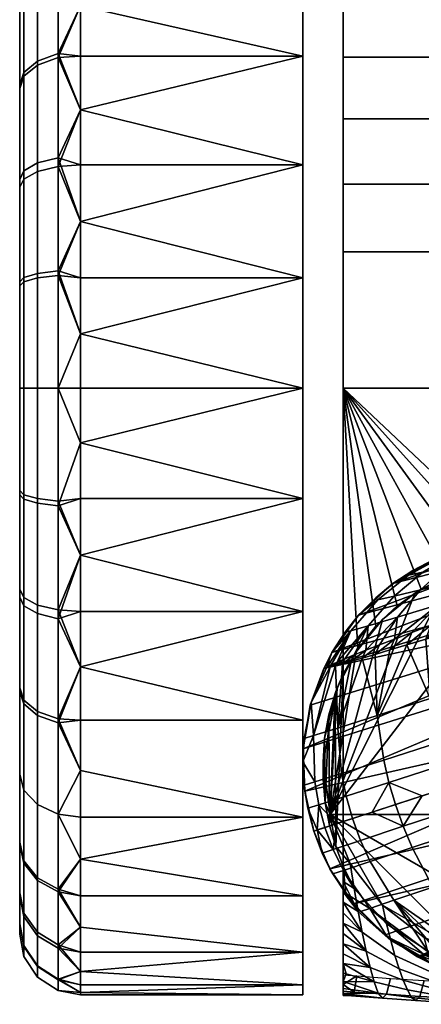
# Model space of a CAD drawing. Header units: millimetres. Extents: x -347 to 347, y -351 to 327.
# Tile 4 of 256: x -347 to -328, y -117 to -68. Entities that reach past the tile are written whole.
import ezdxf

# ---------------------------------------------------------------- set-up
doc = ezdxf.new("R2010")
doc.units = ezdxf.units.MM
doc.header["$MEASUREMENT"] = 0
doc.layers.add('kolecka', color=250, linetype='Continuous')
doc.layers.add('podnoz', color=7, linetype='Continuous')

msp = doc.modelspace()

# ---------------------------------------------------------------- meshes
at = {"layer": 'kolecka'}
mesh = msp.add_polyface(dxfattribs=at)
corners = [(-331.408, -116.183, 32.606), (-331.408, -56.337, 32.196), (-331.408, -116.286, 30.473), (-331.408, -116.257, 28.334), (-331.408, -56.284, 28.713), (-331.408, -116.082, 26.202), (-331.408, -115.95, 34.728), (-331.408, -56.798, 35.673), (-331.408, -115.168, 38.9), (-331.408, -57.661, 39.073), (-331.408, -115.597, 36.822), (-331.408, -57.343, 22), (-331.408, -115.75, 24.086), (-331.408, -58.906, 42.327), (-331.408, -114.706, 40.959), (-331.408, -62.382, 48.166), (-331.408, -114.224, 43.012), (-331.408, -113.225, 47.082), (-331.408, -69.887, 55.14), (-331.408, -113.731, 45.049), (-331.408, -112.715, 49.098), (-331.408, -112.197, 51.113), (-331.408, -86.257, 60), (-331.408, -115.266, 22), (-331.408, -67.083, 53.073), (-331.408, -100.398, 60), (-332.129, -102.412, 61.082), (-332.306, -106.767, 61.347), (-332.336, -103.558, 61.392), (-329.479, -97.686, 63), (-329.797, -98.018, 60), (-330.694, -99.158, 60), (-330.778, -99.285, 63), (-331.408, -100.398, 60), (-331.706, -101.076, 63), (-332.336, -103.558, 61.392), (-332.408, -104.757, 63), (-331.812, -101.355, 60.605), (-332.129, -102.412, 61.082), (-331.408, -86.257, 60), (-331.408, -100.398, 60), (-330.694, -99.158, 60), (-329.797, -98.018, 60), (-332.408, -104.757, 63), (-332.065, -107.335, 63), (-331.706, -101.076, 63), (-330.778, -99.285, 63), (-329.479, -97.686, 63), (-333.408, -91.716, 59.499), (-344.408, -88.952, 59.879), (-344.408, -91.716, 59.499), (-344.408, -94.511, 58.842), (-344.408, -97.3, 57.894), (-333.408, -97.3, 57.894), (-344.408, -100.036, 56.649), (-333.408, -102.673, 55.11), (-344.408, -102.673, 55.11), (-333.408, -102.673, 4.89), (-344.408, -102.673, 4.89), (-344.408, -100.036, 3.351), (-333.408, -97.3, 2.106), (-344.408, -94.511, 1.158), (-344.408, -91.716, 0.501), (-333.408, -91.716, 0.501), (-344.408, -97.3, 2.106), (-345.513, -91.838, 0.738), (-345.513, -97.222, 2.302)]
mesh.append_faces([[corners[k] for k in face] for face in [(0, 1, 2, 2), (3, 4, 5, 5), (6, 7, 0, 0), (8, 9, 10, 10), (5, 11, 12, 12), (13, 8, 14, 14), (15, 14, 16, 16), (17, 18, 19, 19), (20, 21, 22, 22), (12, 11, 23, 23), (18, 24, 19, 19), (25, 22, 21, 21), (26, 27, 28, 28), (29, 30, 31, 32), (32, 31, 33, 34), (35, 36, 34, 34), (33, 37, 34, 34), (37, 38, 34, 34), (38, 35, 34, 34), (39, 40, 41, 41), (39, 41, 42, 42), (43, 44, 45, 45), (45, 44, 46, 46), (47, 46, 44, 44), (48, 49, 50, 50), (48, 51, 52, 53), (53, 52, 54, 55), (48, 50, 51, 51), (55, 54, 56, 56), (57, 58, 59, 60), (60, 61, 62, 63), (60, 59, 64, 64), (61, 60, 64, 64), (65, 62, 61, 61), (66, 64, 59, 59)]])
mesh = msp.add_polyface(dxfattribs=at)
corners = [(-331.408, -116.257, 28.334), (-331.408, -116.286, 30.473), (-331.408, -56.284, 28.713), (-331.408, -115.95, 34.728), (-331.408, -115.597, 36.822), (-331.408, -56.798, 35.673), (-331.408, -114.224, 43.012), (-331.408, -113.731, 45.049), (-331.408, -62.382, 48.166), (-331.408, -114.706, 40.959), (-331.408, -58.906, 42.327), (-331.408, -67.083, 53.073), (-331.408, -56.337, 32.196), (-331.408, -86.257, 60), (-331.408, -72.933, 56.879), (-331.408, -69.887, 55.14), (-331.408, -79.505, 59.23), (-331.408, -76.162, 58.251), (-331.408, -113.225, 47.082), (-344.408, -83.561, 0.121), (-333.408, -86.257), (-344.408, -86.257), (-333.408, -80.798, 0.501), (-333.408, -75.214, 2.106), (-344.408, -78.002, 1.158), (-344.408, -80.798, 0.501), (-344.408, -75.214, 2.106), (-344.408, -72.478, 3.351), (-333.408, -75.214, 57.894), (-344.408, -75.214, 57.894), (-344.408, -78.002, 58.842), (-333.408, -80.798, 59.499), (-333.408, -86.257, 60), (-344.408, -83.561, 59.879), (-344.408, -80.798, 59.499), (-344.408, -72.478, 56.649), (-344.408, -86.257, 60), (-344.408, -88.952, 59.879), (-333.408, -91.716, 59.499), (-333.408, -91.716, 0.501), (-344.408, -91.716, 0.501), (-344.408, -88.952, 0.121), (-345.513, -74.856, 2.477), (-345.513, -80.445, 0.783), (-345.513, -75.291, 57.698), (-345.513, -80.675, 59.261), (-345.513, -86.257, 0.211), (-345.513, -86.257, 59.79)]
mesh.append_faces([[corners[k] for k in face] for face in [(0, 1, 2, 2), (3, 4, 5, 5), (6, 7, 8, 8), (9, 8, 10, 10), (11, 8, 7, 7), (12, 2, 1, 1), (13, 14, 15, 15), (16, 17, 13, 13), (14, 13, 17, 17), (18, 13, 15, 15), (19, 20, 21, 21), (20, 19, 22, 22), (23, 22, 24, 24), (22, 19, 25, 25), (22, 25, 24, 24), (23, 26, 27, 27), (26, 23, 24, 24), (28, 29, 30, 31), (32, 31, 33, 33), (31, 34, 33, 33), (34, 31, 30, 30), (29, 28, 35, 35), (33, 36, 32, 32), (36, 37, 32, 32), (38, 32, 37, 37), (39, 40, 41, 20), (20, 41, 21, 21), (42, 26, 24, 24), (42, 27, 26, 26), (43, 24, 25, 25), (44, 29, 35, 35), (44, 30, 29, 29), (45, 33, 34, 34), (46, 21, 41, 41), (36, 47, 37, 37)]])
mesh = msp.add_polyface(dxfattribs=at)
corners = [(-331.408, -57.661, 39.073), (-331.408, -115.168, 38.9), (-331.408, -58.906, 42.327), (-331.408, -116.183, 32.606), (-331.408, -56.798, 35.673), (-331.408, -56.337, 32.196), (-331.408, -115.597, 36.822), (-331.408, -57.343, 22), (-331.408, -116.082, 26.202), (-331.408, -56.284, 28.713), (-313.408, -62.382, 48.166), (-313.408, -58.906, 42.327), (-331.408, -58.906, 42.327), (-331.408, -62.382, 48.166), (-333.408, -69.84, 4.89), (-333.408, -75.214, 2.106), (-344.408, -72.478, 3.351), (-344.408, -69.84, 4.89), (-344.408, -67.348, 6.709), (-344.408, -65.044, 8.787), (-333.408, -65.044, 8.787), (-344.408, -62.966, 11.091), (-344.408, -61.147, 13.584), (-333.408, -61.147, 13.584), (-333.408, -61.147, 46.416), (-344.408, -61.147, 46.416), (-344.408, -62.966, 48.909), (-333.408, -65.044, 51.213), (-333.408, -69.84, 55.11), (-344.408, -69.84, 55.11), (-344.408, -72.478, 56.649), (-333.408, -75.214, 57.894), (-344.408, -65.044, 51.213), (-344.408, -67.348, 53.291), (-344.408, -59.608, 16.221), (-344.408, -59.608, 43.779), (-345.513, -69.707, 5.232), (-345.513, -65.192, 8.935), (-345.513, -61.359, 13.646), (-345.513, -61.489, 46.549), (-345.513, -74.856, 2.477), (-345.513, -65.192, 51.065), (-345.513, -69.902, 54.898), (-345.513, -75.291, 57.698)]
mesh.append_faces([[corners[k] for k in face] for face in [(0, 1, 2, 2), (3, 4, 5, 5), (4, 6, 0, 0), (7, 8, 9, 9), (10, 11, 12, 13), (14, 15, 16, 16), (14, 17, 18, 18), (14, 16, 17, 17), (14, 18, 19, 20), (20, 21, 22, 23), (24, 25, 26, 27), (28, 29, 30, 31), (27, 32, 33, 28), (20, 19, 21, 21), (23, 22, 34, 34), (27, 26, 32, 32), (25, 24, 35, 35), (28, 33, 29, 29), (36, 18, 17, 17), (37, 19, 18, 18), (38, 22, 21, 21), (38, 34, 22, 22), (37, 21, 19, 19), (36, 17, 16, 16), (39, 25, 35, 35), (39, 26, 25, 25), (37, 18, 36, 36), (38, 21, 37, 37), (40, 36, 16, 16), (41, 33, 32, 32), (42, 29, 33, 33), (42, 30, 29, 29), (42, 33, 41, 41), (43, 30, 42, 42), (41, 32, 26, 39)]])
mesh = msp.add_polyface(dxfattribs=at)
corners = [(-313.408, -116.257, 28.334), (-313.408, -56.284, 28.713), (-313.408, -116.286, 30.473), (-313.408, -115.95, 34.728), (-313.408, -56.798, 35.673), (-313.408, -115.597, 36.822), (-313.408, -58.906, 42.327), (-313.408, -114.706, 40.959), (-313.408, -115.168, 38.9), (-313.408, -62.382, 48.166), (-313.408, -114.224, 43.012), (-313.408, -113.731, 45.049), (-313.408, -86.257, 60), (-313.408, -112.715, 49.098), (-313.408, -113.225, 47.082), (-313.408, -112.197, 51.113), (-313.408, -100.398, 60), (-313.408, -111.679, 53.11), (-313.408, -111.159, 55.106), (-313.408, -110.128, 59.066), (-313.408, -110.643, 57.086), (-313.408, -109.886, 60), (-313.033, -108.922, 60.563), (-313.408, -109.886, 60), (-313.408, -100.398, 60), (-313.033, -108.922, 60.563), (-313.748, -109.756, 63), (-313.408, -109.886, 60), (-313.11, -101.076, 63), (-313.408, -100.398, 60), (-314.122, -99.158, 60), (-314.038, -99.285, 63), (-315.337, -97.686, 63), (-316.075, -97.017, 60), (-317.257, -96.186, 60), (-316.936, -96.387, 63), (-318.522, -95.542, 60), (-318.728, -95.459, 63), (-315.02, -98.018, 60), (-313.004, -101.355, 60.605), (-326.089, -95.459, 63), (-326.294, -95.542, 60), (-327.56, -96.186, 60), (-327.88, -96.387, 63), (-328.741, -97.017, 60), (-329.479, -97.686, 63), (-329.797, -98.018, 60), (-313.408, -86.257, 60), (-314.122, -99.158, 60), (-313.408, -100.398, 60), (-322.408, -94.757, 63), (-326.089, -95.459, 63), (-332.065, -107.335, 63), (-329.479, -97.686, 63), (-327.88, -96.387, 63), (-312.751, -107.335, 63), (-318.728, -95.459, 63), (-316.936, -96.387, 63), (-315.337, -97.686, 63), (-314.038, -99.285, 63), (-313.11, -101.076, 63), (-319.82, -114.413, 63)]
mesh.append_faces([[corners[k] for k in face] for face in [(0, 1, 2, 2), (3, 4, 5, 5), (6, 7, 8, 8), (9, 10, 7, 7), (10, 9, 11, 11), (12, 13, 14, 14), (13, 12, 15, 15), (15, 16, 17, 17), (18, 17, 16, 16), (16, 19, 20, 20), (19, 16, 21, 21), (20, 18, 16, 16), (16, 15, 12, 12), (22, 23, 24, 24), (25, 26, 27, 27), (28, 29, 30, 31), (32, 33, 34, 35), (35, 34, 36, 37), (31, 30, 38, 32), (39, 29, 28, 28), (33, 32, 38, 38), (40, 41, 42, 43), (43, 42, 44, 45), (45, 44, 46, 46), (47, 48, 49, 49), (50, 51, 52, 52), (53, 52, 54, 54), (52, 51, 54, 54), (52, 55, 50, 50), (50, 55, 56, 56), (56, 55, 57, 57), (57, 55, 58, 58), (55, 59, 58, 58), (59, 55, 60, 60), (61, 55, 52, 52)]])
mesh = msp.add_polyface(dxfattribs=at)
corners = [(-313.408, -116.183, 32.606), (-313.408, -116.286, 30.473), (-313.408, -56.337, 32.196), (-313.408, -116.257, 28.334), (-313.408, -116.082, 26.202), (-313.408, -56.284, 28.713), (-313.408, -115.95, 34.728), (-313.408, -56.798, 35.673), (-313.408, -115.168, 38.9), (-313.408, -115.597, 36.822), (-313.408, -57.661, 39.073), (-313.408, -115.75, 24.086), (-313.408, -57.343, 22), (-313.408, -113.225, 47.082), (-313.408, -113.731, 45.049), (-313.408, -69.887, 55.14), (-313.408, -115.266, 22), (-313.408, -114.706, 40.959), (-313.408, -58.906, 42.327), (-313.408, -62.382, 48.166), (-313.408, -67.083, 53.073), (-318.728, -95.459, 63), (-319.829, -95.095, 60), (-321.137, -94.838, 60), (-322.408, -94.757, 63), (-318.522, -95.542, 60), (-322.408, -94.757, 60), (-323.68, -94.838, 60), (-324.987, -95.095, 60), (-326.089, -95.459, 63), (-326.294, -95.542, 60), (-322.408, -94.757, 60), (-321.137, -94.838, 60), (-313.408, -86.257, 60), (-319.829, -95.095, 60), (-318.522, -95.542, 60), (-317.257, -96.186, 60), (-323.68, -94.838, 60), (-331.408, -86.257, 60), (-326.294, -95.542, 60), (-324.987, -95.095, 60), (-327.56, -96.186, 60), (-316.075, -97.017, 60), (-315.02, -98.018, 60), (-314.122, -99.158, 60), (-328.741, -97.017, 60), (-329.797, -98.018, 60), (-313.408, -79.505, 59.23), (-313.408, -76.162, 58.251), (-331.408, -76.162, 58.251), (-331.408, -79.505, 59.23), (-313.408, -72.933, 56.879), (-331.408, -72.933, 56.879)]
mesh.append_faces([[corners[k] for k in face] for face in [(0, 1, 2, 2), (3, 4, 5, 5), (6, 0, 7, 7), (8, 9, 10, 10), (4, 11, 12, 12), (13, 14, 15, 15), (11, 16, 12, 12), (17, 18, 19, 19), (20, 14, 19, 19), (10, 18, 8, 8), (7, 10, 9, 9), (21, 22, 23, 24), (22, 21, 25, 25), (23, 26, 24, 24), (26, 27, 24, 24), (28, 29, 27, 27), (28, 30, 29, 29), (29, 24, 27, 27), (31, 32, 33, 33), (34, 33, 32, 32), (33, 34, 35, 35), (35, 36, 33, 33), (37, 31, 38, 38), (33, 38, 31, 31), (38, 39, 40, 40), (38, 40, 37, 37), (41, 39, 38, 38), (33, 36, 42, 42), (33, 43, 44, 44), (43, 33, 42, 42), (38, 45, 41, 41), (38, 46, 45, 45), (47, 48, 49, 50), (33, 47, 50, 38), (48, 51, 52, 49)]])
mesh = msp.add_polyface(dxfattribs=at)
corners = [(-313.408, -116.183, 32.606), (-313.408, -56.337, 32.196), (-313.408, -56.798, 35.673), (-313.408, -116.286, 30.473), (-313.408, -56.284, 28.713), (-313.408, -69.887, 55.14), (-313.408, -67.083, 53.073), (-331.408, -67.083, 53.073), (-331.408, -69.887, 55.14), (-313.408, -72.933, 56.879), (-331.408, -72.933, 56.879), (-313.408, -62.382, 48.166), (-331.408, -62.382, 48.166), (-311.408, -75.214, 2.106), (-311.408, -69.84, 4.89), (-300.408, -72.478, 3.351), (-300.408, -75.214, 2.106), (-300.408, -67.348, 6.709), (-300.408, -69.84, 4.89), (-311.408, -65.044, 8.787), (-300.408, -65.044, 8.787), (-311.408, -61.147, 13.584), (-300.408, -62.966, 11.091), (-311.408, -58.363, 18.957), (-300.408, -59.608, 16.221), (-311.408, -61.147, 46.416), (-311.408, -65.044, 51.213), (-300.408, -62.966, 48.909), (-300.408, -61.147, 46.416), (-311.408, -69.84, 55.11), (-311.408, -75.214, 57.894), (-300.408, -72.478, 56.649), (-300.408, -69.84, 55.11), (-300.408, -67.348, 53.291), (-300.408, -61.147, 13.584), (-300.408, -65.044, 51.213), (-300.408, -59.608, 43.779), (-299.304, -69.707, 5.232), (-299.304, -65.192, 8.935), (-299.304, -61.359, 13.646), (-299.304, -61.489, 46.549), (-299.304, -65.192, 51.065), (-299.304, -69.902, 54.898), (-299.304, -75.291, 57.698)]
mesh.append_faces([[corners[k] for k in face] for face in [(0, 1, 2, 2), (1, 3, 4, 4), (5, 6, 7, 8), (9, 5, 8, 10), (6, 11, 12, 7), (13, 14, 15, 16), (14, 17, 18, 18), (14, 18, 15, 15), (14, 19, 20, 17), (21, 22, 19, 19), (23, 24, 21, 21), (25, 26, 27, 28), (29, 30, 31, 32), (26, 29, 32, 33), (19, 22, 20, 20), (21, 24, 34, 34), (34, 22, 21, 21), (26, 35, 27, 27), (28, 36, 25, 25), (33, 35, 26, 26), (37, 18, 17, 17), (38, 17, 20, 20), (39, 22, 34, 34), (39, 34, 24, 24), (38, 20, 22, 22), (37, 15, 18, 18), (40, 36, 28, 28), (40, 28, 27, 27), (38, 37, 17, 17), (39, 38, 22, 22), (41, 35, 33, 33), (42, 33, 32, 32), (42, 32, 31, 31), (42, 41, 33, 33), (43, 42, 31, 31)]])
mesh = msp.add_polyface(dxfattribs=at)
corners = [(-346.529, -70.078, 5.787), (-345.513, -69.707, 5.232), (-345.513, -74.856, 2.477), (-346.529, -75.112, 3.095), (-347.197, -70.643, 6.633), (-347.197, -75.501, 4.034), (-347.408, -71.257, 7.551), (-347.408, -75.924, 5.054), (-346.529, -65.664, 9.407), (-345.513, -65.192, 8.935), (-347.197, -66.383, 10.127), (-347.408, -67.164, 10.907), (-346.529, -61.918, 14.013), (-345.513, -61.359, 13.646), (-347.197, -62.768, 14.571), (-347.408, -63.691, 15.177), (-346.529, -59.179, 19.28), (-345.513, -58.558, 19.034), (-347.197, -60.125, 19.654), (-347.408, -61.151, 20.061), (-347.408, -59.736, 24.941), (-347.197, -58.651, 24.734), (-347.408, -61.311, 40.333), (-347.197, -60.291, 40.755), (-347.197, -58.693, 35.483), (-347.408, -59.776, 35.267), (-346.529, -62.044, 46.178), (-345.513, -61.489, 46.549), (-345.513, -58.734, 41.4), (-346.529, -59.351, 41.145), (-347.197, -62.89, 45.613), (-347.408, -63.808, 45), (-346.529, -65.664, 50.593), (-345.513, -65.192, 51.065), (-347.197, -66.383, 49.873), (-347.408, -67.164, 49.093), (-346.529, -70.269, 54.34), (-345.513, -69.902, 54.898), (-347.197, -70.828, 53.49), (-347.408, -71.434, 52.567), (-346.529, -75.537, 57.077), (-345.513, -75.291, 57.698), (-347.197, -75.911, 56.131), (-347.408, -76.318, 55.104), (-347.408, -71.257, 7.551), (-347.408, -59.736, 24.941), (-347.408, -63.691, 15.177), (-347.408, -61.151, 20.061), (-347.408, -67.164, 10.907), (-347.408, -59.776, 35.267), (-347.408, -71.434, 52.567), (-347.408, -67.164, 49.093), (-347.408, -63.808, 45), (-347.408, -61.311, 40.333)]
mesh.append_faces([[corners[k] for k in face] for face in [(0, 1, 2, 3), (4, 0, 3, 5), (6, 4, 5, 7), (8, 9, 1, 0), (10, 8, 0, 4), (11, 10, 4, 6), (12, 13, 9, 8), (14, 12, 8, 10), (15, 14, 10, 11), (16, 17, 13, 12), (18, 16, 12, 14), (19, 18, 14, 15), (20, 21, 18, 19), (22, 23, 24, 25), (26, 27, 28, 29), (30, 26, 29, 23), (31, 30, 23, 22), (32, 33, 27, 26), (34, 32, 26, 30), (35, 34, 30, 31), (36, 37, 33, 32), (38, 36, 32, 34), (39, 38, 34, 35), (40, 41, 37, 36), (42, 40, 36, 38), (43, 42, 38, 39), (44, 45, 46, 46), (46, 45, 47, 47), (48, 44, 46, 46), (44, 49, 45, 45), (50, 51, 52, 52), (44, 50, 52, 52), (49, 52, 53, 53), (44, 52, 49, 49)]])
mesh = msp.add_polyface(dxfattribs=at)
corners = [(-346.529, -97.401, 56.906), (-345.513, -97.657, 57.523), (-345.513, -92.068, 59.216), (-346.529, -91.938, 58.561), (-347.197, -97.012, 55.966), (-347.197, -91.74, 57.563), (-347.408, -96.589, 54.946), (-347.408, -91.524, 56.48), (-346.529, -102.435, 54.213), (-345.513, -102.806, 54.768), (-347.197, -101.87, 53.367), (-347.408, -101.256, 52.449), (-347.408, -105.349, 49.092), (-347.197, -106.13, 49.873), (-347.197, -101.686, 6.51), (-346.529, -102.244, 5.66), (-346.529, -106.849, 9.407), (-347.197, -106.13, 10.127), (-347.408, -101.08, 7.433), (-347.408, -105.349, 10.907), (-346.529, -96.976, 2.923), (-345.513, -97.222, 2.302), (-345.513, -102.611, 5.102), (-347.197, -96.602, 3.869), (-347.408, -96.196, 4.895), (-346.529, -91.713, 1.395), (-345.513, -91.838, 0.738), (-347.197, -91.522, 2.394), (-347.408, -91.316, 3.478), (-344.408, -91.716, 59.499), (-344.408, -88.952, 59.879), (-344.408, -94.511, 58.842), (-344.408, -100.036, 56.649), (-344.408, -97.3, 57.894), (-344.408, -102.673, 55.11), (-344.408, -105.166, 53.291), (-344.408, -102.673, 4.89), (-344.408, -105.166, 6.709), (-344.408, -100.036, 3.351), (-344.408, -94.511, 1.158), (-344.408, -97.3, 2.106), (-345.513, -86.257, 0.211), (-344.408, -88.952, 0.121), (-344.408, -91.716, 0.501), (-347.408, -101.08, 7.433), (-347.408, -91.316, 3.478), (-347.408, -96.196, 4.895), (-347.408, -91.524, 56.48), (-347.408, -71.257, 7.551), (-347.408, -108.823, 44.823), (-347.408, -105.349, 49.092), (-347.408, -101.256, 52.449), (-347.408, -96.589, 54.946), (-347.408, -112.778, 35.059)]
mesh.append_faces([[corners[k] for k in face] for face in [(0, 1, 2, 3), (4, 0, 3, 5), (6, 4, 5, 7), (8, 9, 1, 0), (10, 8, 0, 4), (11, 10, 4, 6), (12, 13, 10, 11), (14, 15, 16, 17), (18, 14, 17, 19), (20, 21, 22, 15), (23, 20, 15, 14), (24, 23, 14, 18), (25, 26, 21, 20), (27, 25, 20, 23), (28, 27, 23, 24), (2, 29, 30, 30), (2, 31, 29, 29), (1, 32, 33, 33), (9, 34, 32, 32), (1, 33, 31, 31), (9, 35, 34, 34), (1, 31, 2, 2), (1, 9, 32, 32), (22, 36, 37, 37), (22, 38, 36, 36), (21, 39, 40, 40), (21, 38, 22, 22), (41, 42, 43, 26), (39, 21, 26, 26), (44, 45, 46, 46), (47, 48, 44, 44), (49, 50, 51, 51), (47, 51, 52, 52), (44, 53, 51, 51), (44, 51, 47, 47)]])
mesh = msp.add_polyface(dxfattribs=at)
corners = [(-346.529, -80.576, 1.439), (-345.513, -80.445, 0.783), (-345.513, -86.257, 0.211), (-346.529, -86.257, 0.879), (-347.197, -80.774, 2.436), (-347.197, -86.257, 1.896), (-347.408, -80.989, 3.519), (-347.408, -86.257, 3), (-346.529, -75.112, 3.095), (-345.513, -74.856, 2.477), (-347.197, -75.501, 4.034), (-347.408, -75.924, 5.054), (-346.529, -80.8, 58.605), (-345.513, -80.675, 59.261), (-345.513, -75.291, 57.698), (-346.529, -75.537, 57.077), (-347.197, -80.991, 57.606), (-347.197, -75.911, 56.131), (-347.408, -81.198, 56.521), (-347.408, -76.318, 55.104), (-346.529, -86.257, 59.122), (-345.513, -86.257, 59.79), (-347.197, -86.257, 58.105), (-347.408, -86.257, 57.001), (-346.529, -91.938, 58.561), (-345.513, -92.068, 59.216), (-347.197, -91.74, 57.563), (-347.408, -91.524, 56.48), (-345.513, -91.838, 0.738), (-346.529, -91.713, 1.395), (-347.197, -91.522, 2.394), (-347.408, -91.316, 3.478), (-344.408, -83.561, 0.121), (-344.408, -86.257), (-344.408, -80.798, 0.501), (-344.408, -78.002, 1.158), (-344.408, -86.257, 60), (-344.408, -83.561, 59.879), (-344.408, -78.002, 58.842), (-344.408, -80.798, 59.499), (-344.408, -88.952, 59.879), (-347.408, -86.257, 57.001), (-347.408, -81.198, 56.521), (-347.408, -91.524, 56.48), (-347.408, -91.316, 3.478), (-347.408, -101.08, 7.433), (-347.408, -80.989, 3.519), (-347.408, -71.257, 7.551), (-347.408, -75.924, 5.054), (-347.408, -71.434, 52.567), (-347.408, -76.318, 55.104), (-347.408, -86.257, 3)]
mesh.append_faces([[corners[k] for k in face] for face in [(0, 1, 2, 3), (4, 0, 3, 5), (6, 4, 5, 7), (8, 9, 1, 0), (10, 8, 0, 4), (11, 10, 4, 6), (12, 13, 14, 15), (16, 12, 15, 17), (18, 16, 17, 19), (20, 21, 13, 12), (22, 20, 12, 16), (23, 22, 16, 18), (24, 25, 21, 20), (26, 24, 20, 22), (27, 26, 22, 23), (3, 2, 28, 29), (5, 3, 29, 30), (7, 5, 30, 31), (2, 32, 33, 33), (1, 34, 32, 32), (1, 32, 2, 2), (9, 35, 1, 1), (36, 37, 21, 21), (13, 21, 37, 37), (38, 14, 13, 13), (39, 38, 13, 13), (25, 40, 21, 21), (41, 42, 43, 43), (44, 45, 46, 46), (47, 46, 45, 45), (46, 47, 48, 48), (47, 43, 42, 42), (49, 42, 50, 50), (47, 42, 49, 49), (51, 44, 46, 46)]])
mesh = msp.add_polyface(dxfattribs=at)
corners = [(-331.408, -86.257, 60), (-331.408, -113.225, 47.082), (-331.408, -112.715, 49.098), (-331.408, -112.197, 51.113), (-331.408, -111.679, 53.11), (-331.408, -100.398, 60), (-331.408, -111.159, 55.106), (-331.408, -110.643, 57.086), (-331.408, -110.128, 59.066), (-331.408, -109.886, 60), (-331.812, -101.355, 60.605), (-331.408, -100.398, 60), (-331.784, -108.922, 60.563), (-332.129, -102.412, 61.082), (-332.089, -107.88, 61.021), (-331.408, -109.886, 60), (-332.306, -106.767, 61.347), (-332.408, -105.601, 61.5), (-332.336, -103.558, 61.392), (-332.408, -104.757, 61.5), (-332.408, -104.757, 63), (-332.408, -104.757, 61.5), (-332.408, -105.601, 61.5), (-332.065, -107.335, 63), (-332.089, -107.88, 61.021), (-331.784, -108.922, 60.563), (-332.306, -106.767, 61.347), (-331.408, -110.643, 57.086), (-331.408, -111.159, 55.106), (-330.671, -112.132, 55.034), (-331.408, -111.679, 53.11), (-331.068, -109.757, 63), (-330.87, -110.995, 59.037), (-330.472, -113.164, 50.995), (-331.408, -110.128, 59.066), (-329.271, -112.741, 58.981), (-329.478, -111.829, 63), (-331.408, -109.886, 60), (-332.336, -103.558, 61.392), (-329.478, -111.829, 63), (-332.065, -107.335, 63), (-331.068, -109.757, 63), (-333.408, -102.673, 55.11), (-344.408, -102.673, 55.11), (-344.408, -105.166, 53.291), (-333.408, -107.47, 51.213), (-344.408, -107.47, 51.213), (-344.408, -109.547, 48.909), (-333.408, -111.367, 46.416), (-333.408, -111.367, 13.584), (-344.408, -111.367, 13.584), (-344.408, -109.547, 11.091), (-333.408, -107.47, 8.787), (-344.408, -105.166, 6.709), (-344.408, -102.673, 4.89), (-333.408, -102.673, 4.89), (-344.408, -107.47, 8.787)]
mesh.append_faces([[corners[k] for k in face] for face in [(0, 1, 2, 2), (3, 4, 5, 5), (6, 5, 4, 4), (5, 7, 8, 8), (8, 9, 5, 5), (7, 5, 6, 6), (10, 11, 12, 12), (13, 10, 14, 14), (15, 12, 11, 11), (14, 10, 12, 12), (14, 16, 13, 13), (16, 17, 18, 18), (19, 18, 17, 17), (20, 21, 22, 22), (23, 24, 25, 25), (23, 26, 24, 24), (27, 28, 29, 29), (30, 29, 28, 28), (20, 22, 26, 26), (20, 26, 23, 23), (23, 25, 31, 31), (27, 29, 32, 32), (33, 29, 30, 30), (34, 27, 32, 32), (35, 36, 31, 32), (37, 34, 32, 32), (37, 32, 31, 31), (25, 37, 31, 31), (20, 38, 21, 21), (39, 40, 41, 41), (42, 43, 44, 45), (45, 46, 47, 48), (49, 50, 51, 52), (52, 53, 54, 55), (52, 56, 53, 53)]])
mesh = msp.add_polyface(dxfattribs=at)
corners = [(-344.408, -107.47, 51.213), (-333.408, -107.47, 51.213), (-344.408, -105.166, 53.291), (-333.408, -111.367, 46.416), (-344.408, -109.547, 48.909), (-344.408, -111.367, 46.416), (-333.408, -107.47, 8.787), (-344.408, -109.547, 11.091), (-344.408, -107.47, 8.787), (-346.529, -106.849, 50.593), (-345.513, -107.322, 51.065), (-345.513, -102.806, 54.768), (-346.529, -102.435, 54.213), (-347.197, -106.13, 49.873), (-347.197, -101.87, 53.367), (-346.529, -110.596, 45.988), (-345.513, -111.155, 46.354), (-347.197, -109.746, 45.429), (-347.408, -108.823, 44.823), (-347.408, -105.349, 49.092), (-346.529, -113.334, 40.72), (-345.513, -113.955, 40.966), (-347.197, -112.388, 40.345), (-347.408, -111.361, 39.939), (-346.529, -110.469, 13.822), (-345.513, -111.025, 13.451), (-345.513, -113.78, 18.6), (-346.529, -113.162, 18.855), (-347.197, -109.624, 14.387), (-347.197, -112.223, 19.245), (-347.408, -108.706, 15), (-347.408, -111.203, 19.667), (-346.529, -106.849, 9.407), (-345.513, -107.322, 8.935), (-347.197, -106.13, 10.127), (-347.408, -105.349, 10.907), (-346.529, -102.244, 5.66), (-345.513, -102.611, 5.102), (-344.408, -112.905, 43.779), (-344.408, -111.367, 13.584), (-344.408, -112.905, 16.221), (-344.408, -105.166, 6.709), (-347.408, -112.737, 24.733), (-347.408, -108.706, 15), (-347.408, -111.203, 19.667), (-347.408, -101.08, 7.433), (-347.408, -112.778, 35.059), (-347.408, -105.349, 10.907), (-347.408, -108.823, 44.823), (-347.408, -111.361, 39.939), (-347.408, -101.256, 52.449)]
mesh.append_faces([[corners[k] for k in face] for face in [(0, 1, 2, 2), (3, 4, 5, 5), (6, 7, 8, 8), (9, 10, 11, 12), (13, 9, 12, 14), (15, 16, 10, 9), (17, 15, 9, 13), (18, 17, 13, 19), (20, 21, 16, 15), (22, 20, 15, 17), (23, 22, 17, 18), (24, 25, 26, 27), (28, 24, 27, 29), (30, 28, 29, 31), (32, 33, 25, 24), (34, 32, 24, 28), (35, 34, 28, 30), (36, 37, 33, 32), (10, 0, 2, 2), (10, 4, 0, 0), (16, 38, 5, 5), (16, 5, 4, 4), (25, 7, 39, 39), (33, 8, 7, 7), (25, 39, 40, 40), (10, 2, 11, 11), (16, 4, 10, 10), (37, 41, 8, 33), (7, 25, 33, 33), (42, 43, 44, 44), (45, 43, 42, 42), (46, 45, 42, 42), (45, 47, 43, 43), (48, 46, 49, 49), (50, 46, 48, 48)]])
mesh = msp.add_polyface(dxfattribs=at)
corners = [(-327.621, -116.332, 26.085), (-329.28, -116.228, 26.127), (-329.081, -115.448, 22), (-327.415, -115.545, 22), (-327.828, -116.54, 30.246), (-329.479, -116.418, 30.331), (-328.034, -116.383, 34.413), (-329.677, -116.176, 34.536), (-328.24, -116.014, 38.554), (-329.876, -115.62, 38.696), (-328.446, -115.533, 42.676), (-330.075, -114.908, 42.823), (-328.652, -114.967, 46.782), (-330.273, -114.09, 46.924), (-328.859, -114.312, 50.869), (-330.472, -113.164, 50.995), (-329.065, -113.568, 54.936), (-330.671, -112.132, 55.034), (-325.914, -116.418, 26.056), (-325.748, -115.615, 22), (-326.08, -116.65, 30.186), (-326.246, -116.564, 34.326), (-326.412, -116.339, 38.453), (-326.578, -116.034, 42.571), (-326.744, -115.659, 46.68), (-326.91, -115.207, 50.779), (-327.076, -114.682, 54.867), (-327.242, -114.085, 58.941), (-329.271, -112.741, 58.981), (-324.17, -116.473, 26.038), (-324.078, -115.656, 22), (-324.262, -116.724, 30.15), (-324.354, -116.686, 34.273), (-324.445, -116.551, 38.392), (-324.537, -116.356, 42.508), (-324.629, -116.1, 46.619), (-324.721, -115.775, 50.725), (-324.812, -115.384, 54.825), (-324.904, -114.931, 58.917), (-322.408, -115.627, 54.811), (-322.408, -115.972, 50.707), (-322.408, -115.223, 58.909), (-327.408, -113.417, 63), (-329.478, -111.829, 63), (-324.996, -114.414, 63), (-322.408, -114.757, 63), (-324.996, -114.414, 63), (-332.065, -107.335, 63), (-329.478, -111.829, 63), (-327.408, -113.417, 63), (-319.82, -114.413, 63)]
mesh.append_faces([[corners[k] for k in face] for face in [(0, 1, 2, 3), (4, 5, 1, 0), (6, 7, 5, 4), (8, 9, 7, 6), (10, 11, 9, 8), (12, 13, 11, 10), (14, 15, 13, 12), (16, 17, 15, 14), (18, 0, 3, 19), (20, 4, 0, 18), (21, 6, 4, 20), (22, 8, 6, 21), (23, 10, 8, 22), (24, 12, 10, 23), (25, 14, 12, 24), (26, 16, 14, 25), (27, 28, 16, 26), (29, 18, 19, 30), (31, 20, 18, 29), (32, 21, 20, 31), (33, 22, 21, 32), (34, 23, 22, 33), (35, 24, 23, 34), (36, 25, 24, 35), (37, 26, 25, 36), (38, 27, 26, 37), (39, 37, 36, 40), (41, 38, 37, 39), (27, 42, 43, 28), (44, 38, 41, 45), (38, 44, 42, 27), (46, 47, 48, 48), (49, 46, 48, 48), (47, 46, 50, 50)]])
mesh = msp.add_polyface(dxfattribs=at)
corners = [(-333.408, -114.15, 41.043), (-344.408, -112.905, 43.779), (-344.408, -114.15, 41.043), (-333.408, -116.257, 30), (-344.408, -116.135, 32.696), (-344.408, -116.257, 30), (-333.408, -115.756, 24.541), (-344.408, -116.135, 27.304), (-344.408, -115.756, 24.541), (-344.408, -115.756, 35.459), (-333.408, -115.756, 35.459), (-344.408, -115.099, 38.255), (-333.408, -114.15, 18.957), (-344.408, -114.15, 18.957), (-344.408, -112.905, 16.221), (-346.529, -114.862, 35.456), (-345.513, -115.518, 35.582), (-345.513, -113.955, 40.966), (-346.529, -113.334, 40.72), (-347.197, -113.863, 35.266), (-347.197, -112.388, 40.345), (-347.408, -112.778, 35.059), (-347.408, -111.361, 39.939), (-346.529, -115.379, 30), (-345.513, -116.047, 30), (-347.197, -114.362, 30), (-347.408, -113.258, 30), (-346.529, -114.818, 24.319), (-345.513, -115.473, 24.188), (-347.197, -113.82, 24.517), (-347.408, -112.737, 24.733), (-346.529, -113.162, 18.855), (-345.513, -113.78, 18.6), (-347.197, -112.223, 19.245), (-347.408, -111.203, 19.667), (-344.408, -115.099, 21.745), (-345.513, -111.025, 13.451), (-345.513, -111.155, 46.354), (-347.408, -113.258, 30), (-347.408, -112.778, 35.059), (-347.408, -112.737, 24.733)]
mesh.append_faces([[corners[k] for k in face] for face in [(0, 1, 2, 2), (3, 4, 5, 5), (6, 7, 8, 8), (9, 10, 11, 11), (12, 13, 14, 14), (15, 16, 17, 18), (19, 15, 18, 20), (21, 19, 20, 22), (23, 24, 16, 15), (25, 23, 15, 19), (26, 25, 19, 21), (27, 28, 24, 23), (29, 27, 23, 25), (30, 29, 25, 26), (31, 32, 28, 27), (33, 31, 27, 29), (34, 33, 29, 30), (17, 2, 1, 1), (16, 9, 11, 11), (16, 4, 9, 9), (24, 7, 5, 5), (28, 8, 7, 7), (24, 5, 4, 4), (32, 13, 35, 35), (32, 14, 13, 13), (28, 35, 8, 8), (17, 11, 2, 2), (16, 11, 17, 17), (24, 4, 16, 16), (32, 35, 28, 28), (36, 14, 32, 32), (24, 28, 7, 7), (37, 17, 1, 1), (38, 39, 40, 40)]])
mesh = msp.add_polyface(dxfattribs=at)
corners = [(-329.479, -116.418, 30.331), (-331.408, -116.183, 32.606), (-331.01, -116.308, 30.439), (-329.677, -116.176, 34.536), (-331.408, -115.95, 34.728), (-329.876, -115.62, 38.696), (-331.408, -115.597, 36.822), (-331.273, -115.209, 38.878), (-329.28, -116.228, 26.127), (-330.878, -116.117, 26.181), (-330.746, -115.323, 22), (-329.081, -115.448, 22), (-329.271, -112.741, 58.981), (-330.87, -110.995, 59.037), (-330.671, -112.132, 55.034), (-329.065, -113.568, 54.936), (-331.408, -116.082, 26.202), (-331.408, -115.75, 24.086), (-331.408, -115.266, 22), (-331.408, -116.286, 30.473), (-331.408, -116.257, 28.334), (-331.408, -114.706, 40.959), (-331.408, -115.168, 38.9), (-331.408, -114.224, 43.012), (-330.075, -114.908, 42.823), (-331.408, -112.715, 49.098), (-331.408, -113.225, 47.082), (-330.273, -114.09, 46.924), (-331.408, -113.731, 45.049), (-330.472, -113.164, 50.995), (-331.408, -112.197, 51.113), (-331.408, -111.679, 53.11), (-333.408, -111.367, 46.416), (-344.408, -111.367, 46.416), (-344.408, -112.905, 43.779), (-333.408, -114.15, 41.043), (-333.408, -115.756, 35.459), (-344.408, -115.756, 35.459), (-344.408, -116.135, 32.696), (-333.408, -116.257, 30), (-344.408, -116.257, 30), (-344.408, -116.135, 27.304), (-333.408, -115.756, 24.541), (-344.408, -114.15, 41.043), (-344.408, -115.099, 38.255), (-333.408, -114.15, 18.957), (-344.408, -112.905, 16.221), (-344.408, -111.367, 13.584), (-333.408, -111.367, 13.584), (-344.408, -115.756, 24.541), (-344.408, -115.099, 21.745), (-344.408, -114.15, 18.957)]
mesh.append_faces([[corners[k] for k in face] for face in [(0, 1, 2, 2), (1, 0, 3, 3), (3, 4, 1, 1), (3, 5, 6, 6), (6, 5, 7, 7), (4, 3, 6, 6), (8, 9, 10, 11), (0, 2, 9, 8), (12, 13, 14, 15), (9, 16, 17, 17), (18, 10, 17, 17), (2, 19, 20, 20), (20, 16, 9, 9), (2, 1, 19, 19), (21, 22, 7, 7), (6, 7, 22, 22), (23, 21, 24, 24), (17, 10, 9, 9), (20, 9, 2, 2), (21, 5, 24, 24), (25, 26, 27, 27), (28, 27, 26, 26), (29, 30, 25, 25), (24, 27, 28, 28), (27, 29, 25, 25), (28, 23, 24, 24), (5, 21, 7, 7), (29, 31, 30, 30), (32, 33, 34, 35), (36, 37, 38, 39), (39, 40, 41, 42), (35, 43, 44, 36), (45, 46, 47, 48), (42, 49, 50, 45), (51, 45, 50, 50)]])
at = {"layer": 'podnoz'}
mesh = msp.add_polyface(dxfattribs=at)
corners = [(-325.191, -97.996, 95.116), (-323.992, -97.612, 96.375), (-323.784, -96.753, 95.843), (-322.714, -97.197, 97.542), (-324.96, -97.188, 94.647), (-326.062, -97.598, 93.369), (-326.306, -98.346, 93.773), (-328.958, -95.92, 64), (-326.971, -94.748, 64), (-322.94, -93.77, 64), (-330.657, -97.48, 64), (-320.933, -93.856, 64), (-331.969, -99.317, 64), (-318.905, -94.329, 64), (-324.832, -94.027, 64), (-316.969, -95.196, 64), (-324.324, -93.838, 73.072), (-323.947, -93.865, 73.964), (-324.265, -93.915, 73.173), (-324.704, -93.98, 71.473), (-323.703, -93.607, 74.582), (-323.562, -93.817, 74.721), (-324.265, -93.915, 73.173), (-323.947, -93.865, 73.964), (-322.94, -93.77, 64), (-323.562, -93.817, 74.721), (-324.832, -94.027, 64), (-324.832, -94.027, 69.83), (-324.704, -93.98, 71.473), (-324.876, -94.773, 82.461), (-323.88, -93.94, 79.196), (-325.061, -94.239, 77.281), (-326.372, -95.12, 80.005), (-323.026, -94.298, 84.622), (-322.426, -93.541, 80.885), (-323.602, -95.164, 88.323), (-325.82, -95.777, 85.684), (-324.158, -96.157, 92.046), (-326.721, -96.97, 88.897), (-325.917, -94.331, 70.329), (-326.496, -94.575, 72.981), (-325.94, -94.447, 75.192), (-324.324, -93.838, 73.072), (-323.703, -93.607, 74.582), (-322.857, -93.293, 75.962), (-322.537, -96.293, 96.953), (-323.784, -96.753, 95.843), (-324.96, -97.188, 94.647), (-326.062, -97.598, 93.369), (-326.971, -94.748, 64), (-323.927, -100.556, 96.303), (-322.714, -97.197, 97.542), (-323.992, -97.612, 96.375)]
mesh.append_faces([[corners[k] for k in face] for face in [(0, 1, 2, 2), (1, 3, 2, 2), (0, 2, 4, 4), (5, 6, 4, 4), (7, 8, 9, 9), (10, 7, 11, 11), (12, 10, 13, 13), (9, 8, 14, 14), (11, 7, 9, 9), (11, 13, 10, 10), (13, 15, 12, 12), (16, 17, 18, 18), (16, 18, 19, 19), (20, 17, 16, 16), (17, 20, 21, 21), (22, 23, 24, 24), (24, 23, 25, 25), (22, 26, 27, 27), (27, 28, 22, 22), (24, 26, 22, 22), (29, 30, 31, 32), (33, 34, 30, 29), (35, 33, 29, 36), (37, 35, 36, 38), (28, 27, 39, 39), (28, 40, 41, 42), (43, 42, 41, 31), (31, 30, 44, 43), (45, 37, 46, 46), (37, 47, 46, 46), (47, 37, 48, 48), (26, 39, 27, 27), (49, 39, 26, 26), (50, 51, 52, 52)]])
mesh = msp.add_polyface(dxfattribs=at)
corners = [(-326.062, -97.598, 93.369), (-327.084, -97.98, 92.017), (-327.333, -98.664, 92.355), (-328.268, -98.948, 90.87), (-325.191, -97.996, 95.116), (-324.96, -97.188, 94.647), (-326.306, -98.346, 93.773), (-327.48, -95.355, 77.324), (-325.94, -94.447, 75.192), (-326.496, -94.575, 72.981), (-328.179, -95.498, 74.485), (-328.895, -96.536, 79.402), (-329.697, -96.719, 75.937), (-330.175, -98.001, 81.422), (-331.034, -98.245, 77.326), (-326.372, -95.12, 80.005), (-325.061, -94.239, 77.281), (-327.596, -96.23, 82.681), (-328.736, -97.582, 85.317), (-325.82, -95.777, 85.684), (-324.876, -94.773, 82.461), (-326.721, -96.97, 88.897), (-325.917, -94.331, 70.329), (-326.966, -94.745, 70.825), (-327.969, -95.266, 71.315), (-328.918, -95.89, 71.795), (-329.803, -96.613, 72.261), (-330.612, -97.429, 72.706), (-324.704, -93.98, 71.473), (-331.337, -98.332, 73.126), (-328.872, -98.658, 89.109), (-328.022, -98.333, 90.595), (-324.158, -96.157, 92.046), (-326.062, -97.598, 93.369), (-327.084, -97.98, 92.017), (-328.958, -95.92, 64), (-326.971, -94.748, 64), (-331.969, -99.317, 64), (-330.657, -97.48, 64)]
mesh.append_faces([[corners[k] for k in face] for face in [(0, 1, 2, 2), (3, 2, 1, 1), (4, 5, 6, 6), (2, 6, 0, 0), (7, 8, 9, 10), (11, 7, 10, 12), (13, 11, 12, 14), (15, 16, 8, 7), (17, 15, 7, 11), (18, 17, 11, 13), (19, 20, 15, 17), (21, 19, 17, 18), (9, 22, 23, 23), (10, 24, 25, 25), (12, 26, 27, 27), (26, 12, 10, 25), (24, 9, 23, 23), (24, 10, 9, 9), (9, 28, 22, 22), (12, 27, 29, 14), (30, 31, 21, 21), (18, 30, 21, 21), (32, 21, 33, 33), (21, 34, 33, 33), (31, 34, 21, 21), (35, 24, 36, 36), (23, 22, 36, 36), (36, 24, 23, 23), (35, 25, 24, 24), (25, 35, 26, 26), (37, 29, 38, 38), (27, 26, 38, 38), (27, 38, 29, 29), (35, 38, 26, 26)]])
mesh = msp.add_polyface(dxfattribs=at)
corners = [(-318.604, -104.708, 99.241), (-318.956, -103.635, 99.251), (-320.863, -104.255, 98.011), (-316.984, -102.994, 100.347), (-314.599, -103.417, 101.316), (-314.953, -102.334, 101.319), (-322.537, -96.293, 96.953), (-323.784, -96.753, 95.843), (-322.714, -97.197, 97.542), (-321.362, -96.749, 98.611), (-321.225, -95.81, 97.97), (-319.451, -96.104, 99.912), (-319.37, -95.127, 99.211), (-317.459, -95.414, 101.046), (-332.87, -108.156, 64), (-333.316, -106.176, 64), (-311.947, -101.358, 64), (-315.234, -96.417, 64), (-332.379, -100.11, 64), (-316.969, -95.196, 64), (-313.792, -97.919, 64), (-333.388, -104.087, 64), (-316.969, -95.196, 64), (-316.969, -95.196, 79.433), (-316.587, -95.423, 79.515), (-315.795, -95.966, 79.67), (-315.234, -96.417, 64), (-321.133, -95.154, 94.679), (-321.009, -94.386, 90.531), (-323.602, -95.164, 88.323), (-324.158, -96.157, 92.046), (-321.225, -95.81, 97.97), (-322.537, -96.293, 96.953), (-319.37, -95.127, 99.211), (-319.639, -101.484, 99.21), (-320.287, -99.342, 99.088), (-323.927, -100.556, 96.303), (-323.349, -102.695, 96.535), (-319.302, -102.56, 99.241), (-323.029, -103.772, 96.595), (-315.648, -100.166, 101.307), (-316.327, -97.997, 101.274), (-315.302, -101.251, 101.316), (-322.714, -97.197, 97.542), (-321.362, -96.749, 98.611), (-317.459, -95.414, 101.046), (-319.451, -96.104, 99.912), (-315.404, -94.686, 102.02)]
mesh.append_faces([[corners[k] for k in face] for face in [(0, 1, 2, 2), (1, 0, 3, 3), (0, 4, 5, 3), (6, 7, 8, 8), (9, 6, 8, 8), (10, 11, 12, 12), (6, 9, 10, 10), (9, 11, 10, 10), (11, 13, 12, 12), (14, 15, 16, 16), (17, 18, 19, 19), (20, 21, 17, 17), (20, 16, 15, 15), (22, 23, 24, 24), (25, 26, 22, 22), (25, 22, 24, 24), (27, 28, 29, 30), (31, 27, 32, 32), (30, 32, 27, 27), (33, 27, 31, 31), (34, 35, 36, 37), (38, 34, 37, 39), (40, 41, 35, 34), (42, 40, 34, 38), (35, 43, 36, 36), (44, 43, 35, 35), (41, 45, 46, 46), (41, 47, 45, 45), (41, 46, 35, 35), (44, 35, 46, 46), (38, 39, 2, 2), (38, 2, 1, 1), (1, 3, 38, 38), (38, 3, 5, 42)]])
mesh = msp.add_polyface(dxfattribs=at)
corners = [(-329.84, -99.416, 87.726), (-329.104, -99.199, 89.324), (-328.872, -98.658, 89.109), (-328.268, -98.948, 90.87), (-328.022, -98.333, 90.595), (-327.084, -97.98, 92.017), (-329.627, -98.95, 87.565), (-330.295, -99.214, 85.946), (-330.865, -99.444, 84.283), (-331.015, -99.755, 84.359), (-330.479, -99.601, 86.061), (-315.234, -96.417, 64), (-333.039, -101.929, 64), (-332.379, -100.11, 64), (-333.388, -104.087, 64), (-333.316, -106.176, 64), (-313.792, -97.919, 64), (-331.969, -99.317, 64), (-316.969, -95.196, 64), (-330.175, -98.001, 81.422), (-331.034, -98.245, 77.326), (-331.72, -99.803, 80.858), (-328.736, -97.582, 85.317), (-331.339, -99.64, 82.584), (-329.413, -104.644, 89.284), (-329.737, -102.447, 88.889), (-331.677, -103.061, 84.419), (-331.497, -105.303, 84.828), (-326.655, -103.762, 93.224), (-327.122, -101.603, 92.892), (-323.349, -102.695, 96.535), (-323.927, -100.556, 96.303), (-323.029, -103.772, 96.595), (-326.362, -104.85, 93.309), (-329.84, -99.416, 87.726), (-328.268, -98.948, 90.87), (-329.104, -99.199, 89.324), (-326.306, -98.346, 93.773), (-327.333, -98.664, 92.355), (-323.992, -97.612, 96.375), (-325.191, -97.996, 95.116)]
mesh.append_faces([[corners[k] for k in face] for face in [(0, 1, 2, 2), (3, 4, 1, 1), (2, 1, 4, 4), (5, 4, 3, 3), (0, 2, 6, 6), (7, 8, 9, 9), (0, 6, 10, 10), (7, 10, 6, 6), (9, 10, 7, 7), (11, 12, 13, 13), (11, 14, 12, 12), (15, 14, 16, 16), (17, 18, 13, 13), (19, 20, 21, 21), (22, 19, 7, 7), (2, 22, 6, 6), (8, 19, 23, 23), (22, 7, 6, 6), (8, 7, 19, 19), (21, 23, 19, 19), (24, 25, 26, 27), (28, 29, 25, 24), (30, 31, 29, 28), (32, 30, 28, 33), (34, 10, 25, 25), (25, 10, 26, 26), (25, 35, 36, 36), (25, 36, 34, 34), (29, 35, 25, 25), (29, 37, 38, 38), (31, 39, 40, 40), (31, 40, 37, 37), (31, 37, 29, 29), (35, 29, 38, 38)]])
mesh = msp.add_polyface(dxfattribs=at)
corners = [(-331.72, -99.803, 80.858), (-332.012, -99.932, 79.108), (-332.064, -100.041, 79.119), (-332.247, -100.086, 77.348), (-331.801, -99.972, 80.883), (-331.339, -99.64, 82.584), (-331.454, -99.877, 82.63), (-331.015, -99.755, 84.359), (-330.865, -99.444, 84.283), (-333.388, -104.087, 64), (-333.001, -101.792, 74.272), (-333.039, -101.929, 64), (-332.379, -100.11, 64), (-331.034, -98.245, 77.326), (-331.337, -98.332, 73.126), (-331.969, -99.317, 73.519), (-332.35, -100.109, 75.572), (-332.379, -100.11, 73.793), (-331.969, -99.317, 64), (-332.379, -100.11, 68.897), (-333.345, -103.579, 74.651), (-333.408, -104.728, 74.829), (-332.882, -103.437, 79.625), (-331.677, -103.061, 84.419), (-330.479, -99.601, 86.061)]
mesh.append_faces([[corners[k] for k in face] for face in [(0, 1, 2, 2), (3, 2, 1, 1), (4, 5, 0, 0), (2, 4, 0, 0), (6, 5, 4, 4), (7, 8, 6, 6), (8, 5, 6, 6), (9, 10, 11, 11), (11, 10, 12, 12), (13, 14, 15, 15), (3, 13, 15, 15), (0, 13, 1, 1), (16, 15, 17, 17), (3, 15, 16, 16), (3, 1, 13, 13), (18, 12, 19, 19), (19, 15, 18, 18), (14, 18, 15, 15), (19, 17, 15, 15), (12, 10, 19, 19), (17, 19, 10, 10), (20, 10, 9, 9), (20, 9, 21, 21), (16, 17, 10, 10), (3, 16, 10, 10), (20, 22, 10, 10), (2, 10, 22, 22), (22, 4, 2, 2), (2, 3, 10, 10), (23, 4, 22, 22), (7, 6, 23, 23), (24, 7, 23, 23), (4, 23, 6, 6), (21, 22, 20, 20)]])
mesh = msp.add_polyface(dxfattribs=at)
corners = [(-311.703, -107.287, 64), (-327.744, -114.376, 64), (-329.346, -113.293, 64), (-330.897, -111.753, 64), (-332.067, -110.021, 64), (-311.418, -105.224, 64), (-332.87, -108.156, 64), (-311.947, -101.358, 64), (-330.082, -109.657, 84.828), (-331.397, -110.099, 80.002), (-330.105, -111.981, 79.625), (-328.91, -111.576, 84.419), (-328.009, -108.965, 89.284), (-326.98, -110.934, 88.889), (-328.448, -107.92, 89.385), (-330.561, -108.616, 84.932), (-325.26, -108.058, 93.224), (-324.368, -110.079, 92.892), (-325.662, -107.005, 93.309), (-321.958, -106.978, 96.535), (-321.167, -109.048, 96.303), (-322.332, -105.918, 96.595), (-330.564, -112.138, 74.651), (-329.235, -113.382, 74.272), (-325.907, -113.671, 86.061), (-324.559, -113.189, 89.324), (-323.734, -112.9, 90.87), (-329.986, -107.219, 87.251), (-330.959, -107.535, 84.968), (-327.508, -106.414, 91.453), (-328.831, -106.844, 89.418), (-326.03, -105.934, 93.338), (-322.812, -112.581, 92.355), (-321.794, -112.234, 93.773), (-324.417, -105.41, 95.059), (-322.689, -104.848, 96.615), (-329.154, -105.748, 89.385), (-329.413, -104.644, 89.284), (-331.497, -105.303, 84.828), (-331.272, -106.427, 84.932), (-326.362, -104.85, 93.309), (-326.655, -103.762, 93.224), (-323.029, -103.772, 96.595), (-320.863, -104.255, 98.011)]
mesh.append_faces([[corners[k] for k in face] for face in [(0, 1, 2, 2), (0, 2, 3, 3), (4, 5, 3, 3), (6, 7, 4, 4), (8, 9, 10, 11), (12, 8, 11, 13), (14, 15, 8, 12), (16, 12, 13, 17), (18, 14, 12, 16), (19, 16, 17, 20), (21, 18, 16, 19), (22, 23, 10, 10), (13, 11, 24, 24), (13, 25, 26, 26), (15, 14, 27, 28), (14, 29, 30, 30), (30, 27, 14, 14), (14, 18, 31, 29), (17, 13, 26, 26), (17, 32, 33, 33), (20, 17, 33, 33), (26, 32, 17, 17), (18, 34, 31, 31), (21, 34, 18, 18), (21, 35, 34, 34), (36, 37, 38, 39), (40, 41, 37, 36), (36, 30, 29, 29), (30, 36, 27, 27), (36, 29, 31, 40), (40, 31, 34, 34), (42, 40, 34, 34), (42, 34, 35, 35), (43, 42, 35, 35)]])
mesh = msp.add_polyface(dxfattribs=at)
corners = [(-320.686, -111.862, 95.116), (-318.816, -112.041, 95.843), (-319.49, -111.468, 96.375), (-317.538, -111.68, 96.953), (-318.212, -111.053, 97.542), (-316.854, -110.62, 98.611), (-320.024, -112.38, 94.647), (-321.794, -112.234, 93.773), (-316.191, -111.299, 97.97), (-314.29, -110.761, 99.211), (-314.93, -110.019, 99.912), (-313.445, -111.134, 64), (-326.946, -114.777, 64), (-312.388, -109.294, 64), (-311.703, -107.287, 64), (-327.744, -114.376, 64), (-311.418, -105.224, 64), (-330.897, -111.753, 64), (-332.067, -110.021, 64), (-311.947, -101.358, 64), (-314.808, -112.708, 64), (-313.445, -111.134, 64), (-314.13, -112, 78.29), (-316.191, -111.299, 97.97), (-317.538, -111.68, 96.953), (-315.732, -111.776, 94.679), (-318.769, -112.743, 92.046), (-318.816, -112.041, 95.843), (-320.024, -112.38, 94.647), (-314.29, -110.761, 99.211), (-312.307, -110.734, 96.751), (-318.245, -105.776, 99.21), (-321.958, -106.978, 96.535), (-321.167, -109.048, 96.303), (-317.509, -107.891, 99.088), (-318.604, -104.708, 99.241), (-322.332, -105.918, 96.595), (-314.241, -104.497, 101.307), (-313.515, -106.651, 101.274), (-314.599, -103.417, 101.316), (-320.686, -111.862, 95.116), (-319.49, -111.468, 96.375), (-321.794, -112.234, 93.773), (-318.212, -111.053, 97.542), (-316.854, -110.62, 98.611), (-314.93, -110.019, 99.912), (-320.863, -104.255, 98.011), (-322.689, -104.848, 96.615)]
mesh.append_faces([[corners[k] for k in face] for face in [(0, 1, 2, 2), (3, 4, 1, 1), (2, 1, 4, 4), (5, 4, 3, 3), (0, 6, 1, 1), (0, 7, 6, 6), (8, 9, 10, 10), (3, 8, 5, 5), (5, 8, 10, 10), (11, 12, 13, 13), (14, 13, 15, 15), (16, 14, 17, 17), (16, 18, 19, 19), (12, 15, 13, 13), (20, 21, 22, 22), (23, 24, 25, 25), (26, 25, 24, 24), (24, 27, 26, 26), (26, 27, 28, 28), (29, 23, 25, 25), (30, 29, 25, 25), (31, 32, 33, 34), (35, 36, 32, 31), (37, 31, 34, 38), (39, 35, 31, 37), (33, 40, 41, 41), (33, 42, 40, 40), (34, 33, 43, 43), (33, 41, 43, 43), (44, 34, 43, 43), (38, 34, 45, 45), (44, 45, 34, 34), (35, 46, 36, 36), (46, 47, 36, 36)]])
mesh = msp.add_polyface(dxfattribs=at)
corners = [(-330.564, -112.138, 74.651), (-331.291, -111.245, 74.829), (-330.897, -111.753, 64), (-332.87, -108.156, 69.532), (-332.87, -108.156, 64), (-332.067, -110.021, 64), (-332.452, -109.243, 75.037), (-331.923, -110.277, 74.958), (-332.87, -108.156, 75.063), (-330.561, -108.616, 84.932), (-331.908, -109.062, 80.098), (-331.397, -110.099, 80.002), (-330.082, -109.657, 84.828), (-330.105, -111.981, 79.625), (-332.697, -108.1, 77.616), (-332.319, -107.977, 80.13), (-331.738, -107.788, 82.587), (-330.959, -107.535, 84.968), (-333.316, -106.176, 64), (-333.17, -107.031, 75.037), (-333.351, -105.884, 74.958), (-333.408, -104.728, 74.829), (-333.388, -104.087, 64), (-331.497, -105.303, 84.828), (-331.677, -103.061, 84.419), (-332.882, -103.437, 79.625), (-332.82, -105.718, 80.002), (-331.272, -106.427, 84.932), (-332.624, -106.857, 80.098), (-329.986, -107.219, 87.251), (-329.154, -105.748, 89.385)]
mesh.append_faces([[corners[k] for k in face] for face in [(0, 1, 2, 2), (3, 4, 5, 5), (6, 3, 5, 5), (7, 5, 1, 1), (6, 5, 7, 7), (6, 8, 3, 3), (2, 1, 5, 5), (9, 10, 11, 12), (1, 0, 13, 13), (6, 7, 11, 10), (1, 11, 7, 7), (13, 11, 1, 1), (14, 8, 6, 6), (6, 10, 14, 14), (15, 14, 10, 10), (15, 10, 16, 16), (10, 9, 17, 16), (3, 18, 4, 4), (19, 18, 3, 3), (20, 21, 18, 18), (19, 20, 18, 18), (19, 3, 8, 8), (22, 18, 21, 21), (23, 24, 25, 26), (27, 23, 26, 28), (19, 28, 26, 20), (21, 20, 26, 26), (25, 21, 26, 26), (14, 19, 8, 8), (19, 14, 28, 28), (15, 28, 14, 14), (15, 16, 28, 28), (28, 16, 17, 27), (27, 17, 29, 30)]])
mesh = msp.add_polyface(dxfattribs=at)
corners = [(-327.03, -114.238, 80.858), (-327.449, -114.248, 79.119), (-327.342, -114.305, 79.108), (-327.622, -114.318, 77.348), (-327.195, -114.149, 80.883), (-326.625, -114.146, 82.584), (-326.858, -114.021, 82.63), (-326.431, -113.863, 84.359), (-326.127, -114.026, 84.283), (-325.531, -113.877, 85.946), (-330.897, -111.753, 64), (-329.346, -113.293, 64), (-329.235, -113.382, 74.272), (-327.744, -114.376, 64), (-325.559, -115.095, 77.326), (-326.946, -114.777, 73.519), (-325.855, -115.203, 73.126), (-327.719, -114.36, 75.572), (-327.744, -114.376, 73.793), (-324.721, -114.787, 81.422), (-326.946, -114.777, 64), (-327.744, -114.376, 68.897), (-330.564, -112.138, 74.651), (-330.105, -111.981, 79.625), (-328.91, -111.576, 84.419), (-325.907, -113.671, 86.061)]
mesh.append_faces([[corners[k] for k in face] for face in [(0, 1, 2, 2), (3, 2, 1, 1), (4, 0, 5, 5), (1, 0, 4, 4), (6, 4, 5, 5), (7, 6, 8, 8), (9, 7, 8, 8), (8, 6, 5, 5), (10, 11, 12, 12), (11, 13, 12, 12), (14, 15, 16, 16), (3, 15, 14, 14), (0, 2, 14, 14), (17, 18, 15, 15), (3, 17, 15, 15), (3, 14, 2, 2), (0, 19, 5, 5), (20, 21, 13, 13), (21, 20, 15, 15), (16, 15, 20, 20), (21, 15, 18, 18), (13, 21, 12, 12), (18, 12, 21, 21), (22, 10, 12, 12), (17, 12, 18, 18), (3, 12, 17, 17), (1, 23, 12, 12), (23, 1, 4, 4), (1, 12, 3, 3), (24, 23, 4, 4), (7, 24, 6, 6), (25, 24, 7, 7), (4, 6, 24, 24)]])

doc.saveas('drawing.dxf')
